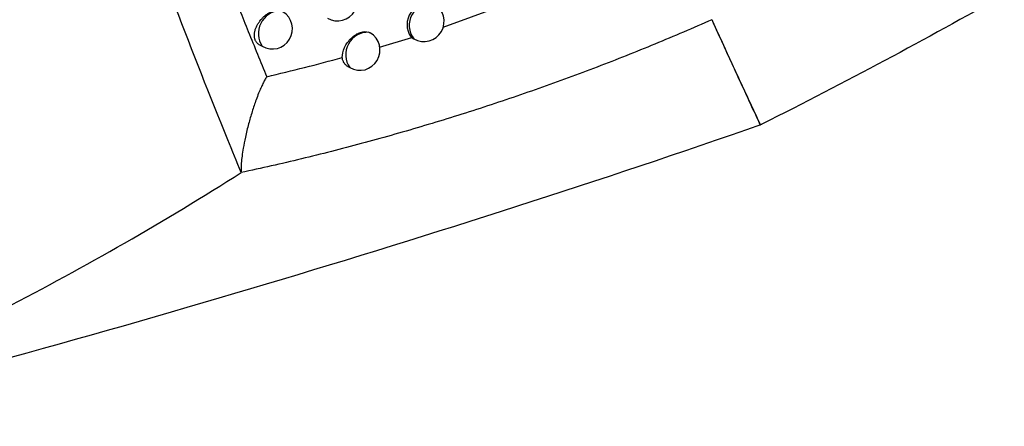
# Model space of a CAD drawing. Header units: millimetres. Extents: x -3.03 to 0.78, y -0.23 to 0.59.
# Tile 149 of 165: x 0.623 to 0.6475, y 0.2514 to 0.2614. Entities that reach past the tile are written whole.
import ezdxf

# ---------------------------------------------------------------- set-up
doc = ezdxf.new("R2010")
doc.units = ezdxf.units.MM

msp = doc.modelspace()

# ---------------------------------------------------------------- linework, layer by layer
at = {"color": 9, "linetype": 'Continuous', "lineweight": 25}
for p, q in [((0.633535, 0.261261), (0.638887, 0.263222)), ((0.631957, 0.260767), (0.632762, 0.261003))]:
    msp.add_line(p, q, dxfattribs=at)
at = {"color": 7, "linetype": 'Continuous', "lineweight": 25}
for p, q in [((0.628965, 0.260834), (0.629046, 0.260788)), ((0.63274, 0.261015), (0.63281, 0.260974)), ((0.631175, 0.260285), (0.63122, 0.260259)), ((0.641409, 0.258843), (0.641416, 0.258839))]:
    msp.add_line(p, q, dxfattribs=at)
for centre, radius, start, end in [((0.630914, 0.261919), 0.0005, 240.002688, 59.172181), ((0.63317, 0.261323), 0.0005292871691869, 72.628785, 215.580786), ((0.63306, 0.261407), 0.0005, 240.002688, 60.002688), ((0.629296, 0.261221), 0.0005000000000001, 240.002688, 58.128289), ((0.63147, 0.260692), 0.0005000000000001, 240.002688, 59.356914)]:
    msp.add_arc(centre, radius, start, end, dxfattribs=at)
at = {"color": 9, "linetype": 'Continuous', "lineweight": 25}
for centre, radius, start, end in [((0.633232, 0.261308), 0.0005377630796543, 81.602534, 218.402843), ((0.629525, 0.261103), 0.0005739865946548, 94.453603, 213.343098), ((0.631674, 0.260581), 0.0005568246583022, 88.034199, 215.31822)]:
    msp.add_arc(centre, radius, start, end, dxfattribs=at)
at = {"color": 7, "linetype": 'Continuous', "lineweight": 25}
for points, knots in [([(0.6285248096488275, 0.2576557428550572), (0.6284133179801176, 0.2579269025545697), (0.6278558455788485, 0.2592827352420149), (0.6264525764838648, 0.262845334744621), (0.624445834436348, 0.2684456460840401), (0.6223575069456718, 0.2751949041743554), (0.6205744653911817, 0.2818413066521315), (0.6196304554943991, 0.2862445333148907), (0.6191686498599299, 0.2883985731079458)], [0, 0, 0, 0, 0.0280700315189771, 0.1403536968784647, 0.364943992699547, 0.5897806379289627, 0.7993224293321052, 0.9999999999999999, 0.9999999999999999, 0.9999999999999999, 0.9999999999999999]), ([(0.6278488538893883, 0.2633162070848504), (0.6279870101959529, 0.2629601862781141), (0.6282677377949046, 0.2622367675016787), (0.6287035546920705, 0.2611423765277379), (0.6290041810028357, 0.2604070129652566), (0.6291567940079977, 0.2600337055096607)], [0, 0, 0, 0, 0.3229992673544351, 0.6563204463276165, 0.9999999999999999, 0.9999999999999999, 0.9999999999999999, 0.9999999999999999]), ([(0.6289652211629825, 0.2608344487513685), (0.6289642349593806, 0.2608349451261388), (0.6289551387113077, 0.2608395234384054), (0.6289398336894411, 0.2608509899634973), (0.6289194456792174, 0.2608689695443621), (0.6289014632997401, 0.2608901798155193), (0.6288861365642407, 0.2609137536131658), (0.6288736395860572, 0.2609394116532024), (0.628863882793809, 0.2609669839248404), (0.6288568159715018, 0.2609968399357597), (0.6288526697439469, 0.2610283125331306), (0.6288514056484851, 0.2610609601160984), (0.6288529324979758, 0.261094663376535), (0.6288573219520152, 0.2611297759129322), (0.6288645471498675, 0.2611655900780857), (0.6288744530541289, 0.2612016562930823), (0.6288869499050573, 0.2612378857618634), (0.6289021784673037, 0.261274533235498), (0.6289199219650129, 0.2613109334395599), (0.6289399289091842, 0.2613466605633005), (0.6289621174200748, 0.2613816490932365), (0.6289866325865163, 0.2614160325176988), (0.6290131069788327, 0.2614492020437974), (0.6290412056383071, 0.2614807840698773), (0.6290708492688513, 0.2615107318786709), (0.6291021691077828, 0.2615390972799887), (0.6291346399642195, 0.2615653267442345), (0.6291678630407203, 0.2615891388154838), (0.6292017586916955, 0.2616105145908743), (0.6292364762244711, 0.2616294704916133), (0.6292713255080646, 0.2616455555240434), (0.6293058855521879, 0.2616586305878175), (0.6293400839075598, 0.2616687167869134), (0.6293741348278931, 0.2616758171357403), (0.629409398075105, 0.2616798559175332), (0.6294454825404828, 0.2616804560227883), (0.6294690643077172, 0.2616770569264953), (0.6294809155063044, 0.2616753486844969)], [0, 0, 0, 0, 0.0034665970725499, 0.0319741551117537, 0.0606831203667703, 0.0900308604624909, 0.1196007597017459, 0.1477827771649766, 0.1761627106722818, 0.2051682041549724, 0.2343902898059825, 0.2623907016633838, 0.2905855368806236, 0.3193922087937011, 0.3484095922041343, 0.3764534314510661, 0.4046898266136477, 0.4335301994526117, 0.4625778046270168, 0.4908675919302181, 0.5193504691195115, 0.5484385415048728, 0.5777341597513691, 0.6063614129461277, 0.6351843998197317, 0.6646221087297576, 0.6942712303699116, 0.723176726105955, 0.7522815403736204, 0.7820147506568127, 0.8119651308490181, 0.8409651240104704, 0.8701673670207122, 0.9000097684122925, 0.9300744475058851, 0.9648583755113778, 1, 1, 1, 1]), ([(0.6402109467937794, 0.2614476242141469), (0.6399758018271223, 0.2613445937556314), (0.6395053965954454, 0.2611384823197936), (0.6387947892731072, 0.260841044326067), (0.6380804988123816, 0.2605521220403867), (0.6373623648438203, 0.2602726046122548), (0.6366406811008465, 0.2600023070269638), (0.6359156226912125, 0.2597413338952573), (0.635187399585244, 0.2594897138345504), (0.6344562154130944, 0.2592474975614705), (0.63372227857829, 0.2590147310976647), (0.6329857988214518, 0.2587914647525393), (0.6322469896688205, 0.2585777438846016), (0.6315060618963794, 0.2583736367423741), (0.6307632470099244, 0.2581791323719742), (0.6300187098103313, 0.2579945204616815), (0.629272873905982, 0.2578189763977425), (0.628774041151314, 0.2577101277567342), (0.6285248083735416, 0.2576557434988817)], [0, 0, 0, 0, 0.0625763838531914, 0.1251834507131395, 0.187812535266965, 0.2504549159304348, 0.3131018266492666, 0.3757444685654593, 0.4383740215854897, 0.5009816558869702, 0.5635585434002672, 0.6260958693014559, 0.6885848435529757, 0.7510167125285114, 0.8133827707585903, 0.8756743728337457, 0.9378829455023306, 0.9999999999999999, 0.9999999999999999, 0.9999999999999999, 0.9999999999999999]), ([(0.6414159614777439, 0.2588387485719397), (0.6412184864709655, 0.2592626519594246), (0.6410186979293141, 0.2596894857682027), (0.6406240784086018, 0.2605434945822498), (0.6404277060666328, 0.2609715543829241), (0.6402322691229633, 0.2614006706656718)], [0, 0, 0, 0, 0.5, 0.5, 1, 1, 1, 1]), ([(0.6414093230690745, 0.2588425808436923), (0.6412082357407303, 0.2592761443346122), (0.6410064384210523, 0.2597117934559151), (0.6408051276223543, 0.2601488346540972), (0.640704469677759, 0.2603673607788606), (0.6406039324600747, 0.2605862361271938), (0.6405036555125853, 0.2608053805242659), (0.6404129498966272, 0.2610036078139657), (0.6403224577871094, 0.2612020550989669), (0.6402322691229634, 0.2614006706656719)], [0, 0, 0, 0, 0.0021737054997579, 0.0021737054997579, 0.0021737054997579, 0.0032605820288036, 0.0032605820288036, 0.0032605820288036, 0.0042437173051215, 0.0042437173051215, 0.0042437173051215, 0.0042437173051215]), ([(0.6310336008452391, 0.2605090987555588), (0.6310299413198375, 0.2605854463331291), (0.6310496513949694, 0.2606723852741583), (0.6311293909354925, 0.2608426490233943), (0.6311892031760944, 0.2609247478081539), (0.631327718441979, 0.2610561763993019), (0.6314076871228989, 0.2611065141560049), (0.6315606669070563, 0.2611583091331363), (0.6316339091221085, 0.2611604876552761), (0.6316934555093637, 0.2611375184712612)], [0, 0, 0, 0, 0.25, 0.25, 0.5, 0.5, 0.75, 0.75, 1, 1, 1, 1]), ([(0.6316934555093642, 0.2611375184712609), (0.6317017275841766, 0.2611341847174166), (0.6317126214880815, 0.2611297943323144), (0.6317222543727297, 0.2611235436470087), (0.6317245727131, 0.2611220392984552)], [0, 0, 0, 0, 0.759330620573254, 1, 1, 1, 1]), ([(0.6291567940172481, 0.2600337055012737), (0.6294711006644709, 0.2601093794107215), (0.630098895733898, 0.2602605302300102), (0.6307223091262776, 0.2604263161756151), (0.6310336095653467, 0.2605091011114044)], [0, 0, 0, 0, 0.5006516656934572, 1, 1, 1, 1]), ([(0.6311751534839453, 0.2602853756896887), (0.6311729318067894, 0.2602865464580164), (0.631161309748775, 0.2602926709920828), (0.6311419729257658, 0.2603068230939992), (0.6311173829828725, 0.2603279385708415), (0.6310950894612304, 0.2603523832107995), (0.6310755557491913, 0.2603794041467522), (0.6310591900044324, 0.2604086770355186), (0.6310463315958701, 0.2604400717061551), (0.6310369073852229, 0.2604736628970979), (0.6310347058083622, 0.2604971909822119), (0.6310335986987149, 0.2605090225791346)], [0, 0, 0, 0, 0.0280090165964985, 0.1465210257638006, 0.2658469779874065, 0.3877808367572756, 0.5106455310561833, 0.630145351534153, 0.7506354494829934, 0.8746017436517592, 1, 1, 1, 1]), ([(0.6291567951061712, 0.2600337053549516), (0.6291411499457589, 0.2600082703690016), (0.6291071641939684, 0.259953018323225), (0.6290598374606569, 0.2598589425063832), (0.6290084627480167, 0.2597474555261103), (0.6289525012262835, 0.2596143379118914), (0.6288782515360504, 0.2594194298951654), (0.6287936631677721, 0.2591676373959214), (0.6287036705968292, 0.2588564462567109), (0.6286295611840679, 0.258553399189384), (0.6285763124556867, 0.258284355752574), (0.6285438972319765, 0.2580710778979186), (0.6285268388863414, 0.2579033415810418), (0.6285187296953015, 0.2577673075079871), (0.6285229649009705, 0.2576895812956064), (0.6285248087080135, 0.2576557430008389)], [0, 0, 0, 0, 0.0358281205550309, 0.0778288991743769, 0.1256365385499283, 0.1822430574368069, 0.2499459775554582, 0.3744214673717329, 0.4994772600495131, 0.6380324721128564, 0.7495720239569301, 0.8311190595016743, 0.9004478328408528, 0.9566597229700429, 0.9999999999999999, 0.9999999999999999, 0.9999999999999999, 0.9999999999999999]), ([(0.6163518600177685, 0.2513639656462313), (0.6174262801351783, 0.2518078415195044), (0.6184868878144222, 0.2522723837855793), (0.6205805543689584, 0.2532430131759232), (0.6216147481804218, 0.2537497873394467), (0.624665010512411, 0.2553264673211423), (0.6266295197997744, 0.2564532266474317), (0.628524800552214, 0.2576557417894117)], [0, 0, 0, 0, 0.25, 0.25, 0.5, 0.5, 1, 1, 1, 1])]:
    msp.add_open_spline(points, degree=3, knots=knots, dxfattribs=at)
for points in [[(0.6474678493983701, 0.2620678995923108), (0.6455200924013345, 0.2609632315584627), (0.6435150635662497, 0.259892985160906), (0.6414527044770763, 0.2588571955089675)], [(0.6402322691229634, 0.2614006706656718), (0.6402251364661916, 0.261416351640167), (0.6402180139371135, 0.2614320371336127), (0.6402109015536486, 0.2614477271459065)], [(0.6163518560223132, 0.2513639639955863), (0.6250512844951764, 0.2535748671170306), (0.6334256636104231, 0.2560738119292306), (0.6414504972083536, 0.2588534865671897)], [(0.6414527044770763, 0.2588571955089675), (0.6414404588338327, 0.2588510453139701), (0.6414282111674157, 0.2588448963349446), (0.6414159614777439, 0.2588387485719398)]]:
    msp.add_open_spline(points, degree=3, dxfattribs=at)

doc.saveas('drawing.dxf')
